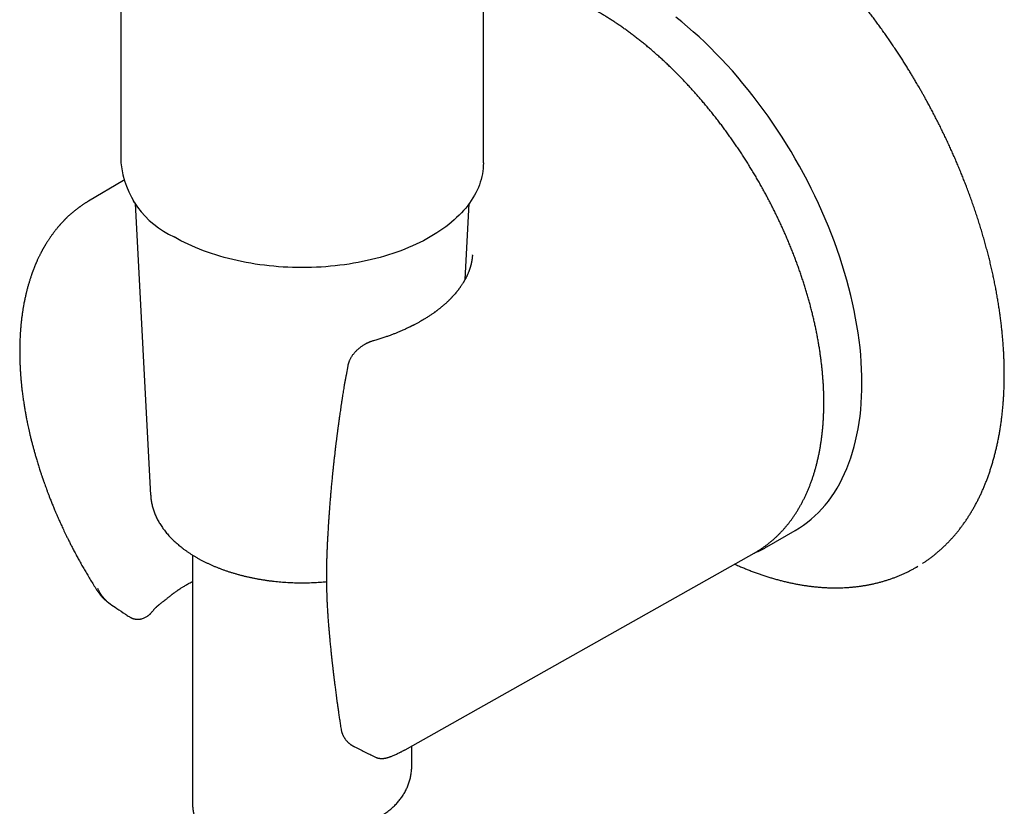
# Model space of a CAD drawing. Header units: millimetres. Extents: x 8 to 719, y 12 to 786.
# Tile 4 of 27: x 650 to 717, y 139 to 193. Entities that reach past the tile are written whole.
import ezdxf

# ---------------------------------------------------------------- set-up
doc = ezdxf.new("R2010")
doc.units = ezdxf.units.MM

msp = doc.modelspace()

# ---------------------------------------------------------------- linework, layer by layer
at = {"color": 7, "linetype": 'Continuous', "lineweight": 30}
for p, q in [((681.258, 182.929), (681.258, 239.377)), ((656.458, 195.004), (656.458, 182.929)), ((656.632, 181.734), (654.239, 180.318)), ((657.288, 180.246), (657.329, 180.299)), ((657.433, 180.147), (658.492, 160.2)), ((680.007, 174.957), (680.283, 180.147)), ((680.513, 176.632), (680.513, 176.635)), ((671.979, 169.04), (671.859, 168.404)), ((700.658, 156.664), (702.603, 157.787)), ((661.358, 156.101), (661.358, 139.044)), ((675.906, 142.785), (699.793, 156.236)), ((654.796, 153.726), (654.795, 153.727)), ((657.018, 151.888), (657.017, 151.889)), ((672.406, 143.004), (672.409, 143.003)), ((676.358, 141.672), (676.358, 143.04))]:
    msp.add_line(p, q, dxfattribs=at)
at = {"color": 7, "linetype": 'Continuous', "lineweight": 30, "flags": 128}
for points in [[(702.603, 157.787), (702.604, 157.787), (702.889, 157.96), (703.166, 158.146), (703.434, 158.345), (703.695, 158.557), (703.948, 158.781), (704.191, 159.017), (704.427, 159.266), (704.653, 159.526), (704.871, 159.799), (705.079, 160.083), (705.279, 160.379), (705.468, 160.686), (705.649, 161.004), (705.819, 161.333), (705.98, 161.673), (706.131, 162.023), (706.273, 162.383), (706.404, 162.753), (706.524, 163.133), (706.635, 163.522), (706.735, 163.921), (706.825, 164.328), (706.905, 164.744), (706.974, 165.168), (707.033, 165.6), (707.08, 166.04), (707.118, 166.487), (707.144, 166.942), (707.16, 167.403), (707.166, 167.871), (707.16, 168.345), (707.144, 168.824), (707.118, 169.309), (707.08, 169.8), (707.033, 170.295), (706.974, 170.795), (706.905, 171.299), (706.825, 171.806), (706.735, 172.317), (706.635, 172.832), (706.524, 173.349), (706.404, 173.868), (706.273, 174.39), (706.131, 174.913), (705.98, 175.437), (705.819, 175.963), (705.649, 176.489), (705.468, 177.015), (705.279, 177.541), (705.079, 178.067), (704.871, 178.592), (704.653, 179.116), (704.427, 179.638), (704.191, 180.158), (703.948, 180.676), (703.695, 181.192), (703.434, 181.704), (703.166, 182.214), (702.889, 182.719), (702.604, 183.22), (702.312, 183.718), (702.013, 184.21), (701.706, 184.697), (701.393, 185.179), (701.073, 185.656), (700.746, 186.126), (700.413, 186.59), (700.074, 187.047), (699.729, 187.497), (699.379, 187.94), (699.023, 188.376), (698.662, 188.803), (698.297, 189.223), (697.927, 189.634), (697.552, 190.036), (697.173, 190.429), (696.791, 190.812), (696.405, 191.187), (696.015, 191.551), (695.623, 191.905), (695.228, 192.249), (694.83, 192.583), (694.43, 192.906)], [(681.258, 182.929), (681.254, 182.742), (681.241, 182.554), (681.22, 182.367), (681.19, 182.181), (681.152, 181.995), (681.105, 181.809), (681.051, 181.625), (680.987, 181.441), (680.916, 181.258), (680.836, 181.076), (680.748, 180.896), (680.651, 180.717), (680.547, 180.54), (680.435, 180.364), (680.314, 180.19), (680.186, 180.018), (680.05, 179.847), (679.907, 179.679), (679.755, 179.513), (679.597, 179.35), (679.431, 179.189), (679.258, 179.03), (679.077, 178.875), (678.89, 178.722), (678.696, 178.571), (678.495, 178.424), (678.287, 178.28), (678.073, 178.139), (677.853, 178.002), (677.626, 177.867), (677.394, 177.737), (677.155, 177.609), (676.911, 177.486), (676.662, 177.366), (676.407, 177.25), (676.147, 177.138), (675.882, 177.03), (675.612, 176.926), (675.337, 176.826), (675.058, 176.73), (674.775, 176.638), (674.488, 176.551), (674.196, 176.468), (673.902, 176.39), (673.603, 176.316), (673.302, 176.246), (672.997, 176.181), (672.69, 176.121), (672.38, 176.066), (672.068, 176.015), (671.753, 175.969), (671.436, 175.927), (671.118, 175.891), (670.798, 175.859), (670.477, 175.832), (670.154, 175.81), (669.831, 175.793), (669.507, 175.781), (669.183, 175.773), (668.858, 175.771), (668.534, 175.773), (668.209, 175.781), (667.885, 175.793), (667.562, 175.81), (667.24, 175.832), (666.918, 175.859), (666.598, 175.891), (666.28, 175.927), (665.963, 175.969), (665.649, 176.015), (665.336, 176.066), (665.026, 176.121), (664.719, 176.181), (664.414, 176.246), (664.113, 176.316), (663.815, 176.39), (663.52, 176.468), (663.229, 176.551), (662.941, 176.638), (662.658, 176.73), (662.379, 176.826), (662.105, 176.926), (661.835, 177.03), (661.57, 177.138), (661.31, 177.25), (661.055, 177.366), (660.805, 177.486), (660.561, 177.609), (660.323, 177.737), (660.09, 177.867)], [(700.747, 156.716), (700.659, 156.665), (700.576, 156.617)], [(699.793, 156.236), (699.861, 156.275), (699.882, 156.287)], [(710.89, 155.274), (710.89, 155.274), (710.998, 155.337)]]:
    msp.add_lwpolyline(points, dxfattribs=at)
at = {"color": 7, "linetype": 'Continuous', "lineweight": 30}
msp.add_arc((662.669, 183.551), 6.242, 185.7216, 245.59854, dxfattribs=at)
for points, knots in [([(711.316, 155.535), (711.341, 155.551), (711.429, 155.607), (711.577, 155.709), (711.762, 155.84), (711.944, 155.976), (712.123, 156.116), (712.3, 156.261), (712.474, 156.41), (712.645, 156.564), (712.813, 156.722), (712.979, 156.885), (713.142, 157.052), (713.301, 157.224), (713.458, 157.4), (713.612, 157.58), (713.762, 157.765), (713.91, 157.954), (714.054, 158.148), (714.196, 158.345), (714.334, 158.547), (714.468, 158.753), (714.6, 158.963), (714.728, 159.178), (714.853, 159.396), (714.974, 159.619), (715.092, 159.845), (715.207, 160.076), (715.318, 160.31), (715.425, 160.548), (715.529, 160.79), (715.629, 161.036), (715.726, 161.286), (715.819, 161.539), (715.908, 161.796), (715.994, 162.056), (716.075, 162.32), (716.153, 162.587), (716.228, 162.858), (716.298, 163.132), (716.365, 163.41), (716.428, 163.69), (716.487, 163.974), (716.543, 164.261), (716.594, 164.551), (716.641, 164.844), (716.685, 165.14), (716.725, 165.438), (716.761, 165.74), (716.793, 166.044), (716.821, 166.351), (716.845, 166.661), (716.865, 166.973), (716.881, 167.288), (716.894, 167.605), (716.902, 167.925), (716.907, 168.247), (716.907, 168.571), (716.904, 168.897), (716.897, 169.226), (716.885, 169.556), (716.87, 169.889), (716.851, 170.224), (716.828, 170.56), (716.801, 170.898), (716.77, 171.239), (716.735, 171.58), (716.697, 171.924), (716.654, 172.269), (716.608, 172.616), (716.557, 172.964), (716.503, 173.314), (716.445, 173.665), (716.383, 174.017), (716.317, 174.371), (716.247, 174.726), (716.173, 175.082), (716.096, 175.439), (716.014, 175.797), (715.929, 176.156), (715.84, 176.517), (715.747, 176.878), (715.651, 177.24), (715.55, 177.602), (715.446, 177.966), (715.338, 178.33), (715.226, 178.695), (715.11, 179.061), (714.991, 179.427), (714.867, 179.794), (714.74, 180.161), (714.613, 180.517), (714.483, 180.873), (714.355, 181.216), (714.223, 181.558), (714.093, 181.888), (713.961, 182.217), (713.826, 182.546), (713.688, 182.875), (713.547, 183.202), (713.404, 183.529), (713.258, 183.856), (713.109, 184.181), (712.958, 184.505), (712.805, 184.828), (712.649, 185.15), (712.491, 185.471), (712.331, 185.789), (712.169, 186.105), (712.006, 186.418), (711.843, 186.725), (711.683, 187.022), (711.534, 187.295), (711.403, 187.53), (711.281, 187.747), (711.174, 187.935), (711.039, 188.17), (710.919, 188.375), (710.783, 188.607), (710.664, 188.806), (710.521, 189.043), (710.368, 189.292), (710.207, 189.553), (710.039, 189.821), (709.864, 190.094), (709.684, 190.372), (709.499, 190.653), (709.31, 190.936), (709.118, 191.22), (708.922, 191.505), (708.722, 191.79), (708.52, 192.075), (708.314, 192.36), (708.106, 192.644), (707.895, 192.928), (707.681, 193.21), (707.465, 193.491), (707.247, 193.771), (707.026, 194.049), (706.803, 194.326), (706.578, 194.6), (706.351, 194.873), (706.122, 195.144), (705.891, 195.413), (705.658, 195.679), (705.423, 195.944), (705.187, 196.205), (704.949, 196.465), (704.709, 196.722), (704.467, 196.976), (704.225, 197.228), (703.98, 197.477), (703.734, 197.723), (703.487, 197.966), (703.238, 198.207), (702.989, 198.444), (702.738, 198.678), (702.485, 198.91), (702.232, 199.138), (701.977, 199.363), (701.722, 199.585), (701.465, 199.803), (701.208, 200.018), (700.95, 200.23), (700.69, 200.438), (700.43, 200.643), (700.17, 200.844), (699.908, 201.042), (699.646, 201.236), (699.384, 201.427), (699.12, 201.614), (698.857, 201.797), (698.592, 201.976), (698.328, 202.152), (698.063, 202.323), (697.797, 202.491), (697.532, 202.655), (697.266, 202.815), (697, 202.972), (696.734, 203.124), (696.467, 203.272), (696.201, 203.416), (695.935, 203.556), (695.669, 203.691), (695.402, 203.823), (695.136, 203.951), (694.871, 204.074), (694.605, 204.193), (694.34, 204.308), (694.075, 204.418), (693.81, 204.525), (693.546, 204.627), (693.282, 204.724), (693.019, 204.817), (692.756, 204.906), (692.494, 204.991), (692.233, 205.071), (691.972, 205.146), (691.712, 205.218), (691.453, 205.284), (691.194, 205.346), (690.937, 205.404), (690.68, 205.457), (690.425, 205.506), (690.17, 205.55), (689.916, 205.589), (689.664, 205.624), (689.413, 205.654), (689.163, 205.68), (688.914, 205.701), (688.666, 205.718), (688.42, 205.73), (688.175, 205.737), (687.932, 205.74), (687.69, 205.738), (687.449, 205.731), (687.21, 205.72), (686.973, 205.704), (686.737, 205.683), (686.503, 205.658), (686.271, 205.628), (686.04, 205.594), (685.811, 205.555), (685.584, 205.511), (685.359, 205.462), (685.136, 205.409), (684.915, 205.352), (684.696, 205.289), (684.479, 205.222), (684.264, 205.151), (684.051, 205.075), (683.84, 204.994), (683.632, 204.908), (683.425, 204.818), (683.221, 204.723), (683.019, 204.624), (682.876, 204.551), (682.801, 204.509), (682.792, 204.504)], [0, 0, 0, 0, 0.0016741, 0.0059985, 0.0103273, 0.0146607, 0.0189989, 0.0233423, 0.0276909, 0.0320449, 0.0364045, 0.0407699, 0.045141, 0.049518, 0.053901, 0.05829, 0.0626849, 0.0670858, 0.0714926, 0.0759053, 0.0803238, 0.0847479, 0.0891776, 0.0936127, 0.0980531, 0.1024986, 0.106949, 0.1114042, 0.115864, 0.1203281, 0.1247963, 0.1292685, 0.1337445, 0.1382241, 0.142707, 0.147193, 0.1516821, 0.1561739, 0.1606683, 0.1651652, 0.1696644, 0.1741657, 0.1786689, 0.183174, 0.1876808, 0.1921892, 0.1966991, 0.2012103, 0.2057228, 0.2102365, 0.2147513, 0.2192672, 0.223784, 0.2283018, 0.2328205, 0.2373401, 0.2418605, 0.2463817, 0.2509037, 0.2554265, 0.2599501, 0.2644746, 0.2689999, 0.2735261, 0.2780533, 0.2825813, 0.2871105, 0.2916407, 0.296172, 0.3007047, 0.3052386, 0.309774, 0.3143109, 0.3188495, 0.3233898, 0.3279322, 0.3324766, 0.3370234, 0.3415726, 0.3461245, 0.3506794, 0.3552375, 0.3597991, 0.3643645, 0.3689341, 0.3735083, 0.3780876, 0.3826723, 0.3872632, 0.3918609, 0.396466, 0.4010795, 0.4052258, 0.409845, 0.4139893, 0.4181331, 0.4222756, 0.4264169, 0.4305567, 0.4346948, 0.4388308, 0.4429643, 0.4470949, 0.4512217, 0.4553438, 0.4594596, 0.4635671, 0.4676627, 0.471741, 0.4757918, 0.4797954, 0.4837063, 0.4873922, 0.4904645, 0.492963, 0.4959439, 0.4978832, 0.5022827, 0.5041004, 0.5071146, 0.5102512, 0.5136211, 0.5171422, 0.5207814, 0.5245123, 0.5283162, 0.5321791, 0.5360906, 0.5400426, 0.5440289, 0.5480444, 0.5520851, 0.5561477, 0.5602295, 0.5643282, 0.568442, 0.5725693, 0.5767086, 0.5808587, 0.5850187, 0.5891876, 0.5933647, 0.5975493, 0.6017406, 0.6059383, 0.6101418, 0.6143507, 0.6185645, 0.622783, 0.6270058, 0.6312326, 0.6354632, 0.6396973, 0.6439347, 0.6481752, 0.6524186, 0.6566647, 0.6609135, 0.6651647, 0.6694182, 0.6736739, 0.6779317, 0.6821914, 0.6864531, 0.6907165, 0.6949816, 0.6992483, 0.7035166, 0.7077863, 0.7120575, 0.71633, 0.7206037, 0.7248787, 0.7291549, 0.7334322, 0.7377106, 0.74199, 0.7462704, 0.7505518, 0.754834, 0.7591171, 0.7634011, 0.7676858, 0.7719713, 0.7762575, 0.7805444, 0.7848319, 0.78912, 0.7934086, 0.7976977, 0.8019874, 0.8062774, 0.8105678, 0.8148586, 0.8191498, 0.8234411, 0.8277327, 0.8320245, 0.8363164, 0.8406084, 0.8449005, 0.8491926, 0.8534846, 0.8577765, 0.8620683, 0.8663599, 0.8706513, 0.8749425, 0.8792334, 0.8835239, 0.8878141, 0.892104, 0.8963935, 0.9006825, 0.9049712, 0.9092596, 0.9135475, 0.9178352, 0.9221225, 0.9264097, 0.9306967, 0.9349836, 0.9392705, 0.9435576, 0.9478449, 0.9521326, 0.9564209, 0.96071, 0.965, 0.9692912, 0.9735837, 0.9778778, 0.9821738, 0.9864718, 0.9907723, 0.9950753, 0.9993813, 1, 1, 1, 1]), ([(699.886, 156.29), (699.895, 156.295), (699.961, 156.333), (700.084, 156.408), (700.252, 156.515), (700.417, 156.627), (700.579, 156.744), (700.739, 156.864), (700.896, 156.989), (701.05, 157.119), (701.201, 157.253), (701.349, 157.391), (701.494, 157.533), (701.637, 157.68), (701.776, 157.83), (701.912, 157.985), (702.045, 158.144), (702.176, 158.307), (702.303, 158.474), (702.426, 158.646), (702.547, 158.821), (702.664, 159), (702.778, 159.183), (702.889, 159.37), (702.997, 159.561), (703.101, 159.755), (703.201, 159.954), (703.299, 160.156), (703.393, 160.361), (703.483, 160.571), (703.57, 160.783), (703.653, 160.999), (703.733, 161.219), (703.809, 161.442), (703.881, 161.668), (703.95, 161.898), (704.016, 162.13), (704.077, 162.366), (704.135, 162.605), (704.19, 162.847), (704.24, 163.092), (704.287, 163.339), (704.331, 163.59), (704.37, 163.843), (704.406, 164.099), (704.438, 164.358), (704.466, 164.619), (704.491, 164.883), (704.512, 165.149), (704.529, 165.417), (704.542, 165.688), (704.552, 165.961), (704.558, 166.236), (704.56, 166.513), (704.559, 166.792), (704.553, 167.074), (704.544, 167.357), (704.532, 167.642), (704.515, 167.929), (704.495, 168.217), (704.471, 168.507), (704.443, 168.799), (704.412, 169.092), (704.377, 169.386), (704.339, 169.682), (704.296, 169.98), (704.25, 170.278), (704.201, 170.578), (704.148, 170.878), (704.091, 171.18), (704.031, 171.482), (703.967, 171.786), (703.899, 172.09), (703.828, 172.395), (703.754, 172.701), (703.676, 173.007), (703.594, 173.314), (703.509, 173.621), (703.421, 173.929), (703.329, 174.237), (703.234, 174.545), (703.135, 174.853), (703.033, 175.162), (702.928, 175.47), (702.819, 175.778), (702.707, 176.087), (702.592, 176.395), (702.474, 176.702), (702.353, 177.01), (702.228, 177.317), (702.1, 177.623), (701.969, 177.929), (701.835, 178.235), (701.698, 178.539), (701.559, 178.843), (701.416, 179.146), (701.27, 179.449), (701.121, 179.75), (700.969, 180.05), (700.815, 180.349), (700.658, 180.647), (700.498, 180.943), (700.335, 181.239), (700.17, 181.533), (700.002, 181.825), (699.831, 182.116), (699.658, 182.405), (699.482, 182.693), (699.304, 182.979), (699.123, 183.263), (698.94, 183.545), (698.755, 183.825), (698.567, 184.104), (698.377, 184.38), (698.185, 184.654), (697.99, 184.926), (697.794, 185.196), (697.595, 185.463), (697.394, 185.728), (697.192, 185.99), (696.987, 186.251), (696.78, 186.508), (696.572, 186.763), (696.362, 187.015), (696.15, 187.264), (695.936, 187.511), (695.721, 187.755), (695.504, 187.996), (695.285, 188.234), (695.065, 188.468), (694.844, 188.7), (694.621, 188.929), (694.396, 189.154), (694.171, 189.376), (693.944, 189.595), (693.716, 189.811), (693.487, 190.023), (693.256, 190.232), (693.025, 190.437), (692.792, 190.638), (692.559, 190.836), (692.325, 191.031), (692.09, 191.221), (691.854, 191.408), (691.617, 191.591), (691.38, 191.771), (691.142, 191.946), (690.903, 192.118), (690.664, 192.285), (690.425, 192.449), (690.185, 192.608), (689.944, 192.763), (689.704, 192.915), (689.463, 193.062), (689.273, 193.175), (689.12, 193.263), (688.968, 193.35), (688.765, 193.464), (688.524, 193.594), (688.282, 193.721), (688.041, 193.842), (687.8, 193.96), (687.559, 194.073), (687.319, 194.181), (687.078, 194.285), (686.838, 194.385), (686.599, 194.48), (686.36, 194.57), (686.121, 194.656), (685.884, 194.737), (685.646, 194.813), (685.41, 194.885), (685.174, 194.952), (684.939, 195.015), (684.705, 195.072), (684.472, 195.125), (684.24, 195.173), (684.009, 195.217), (683.779, 195.255), (683.551, 195.289), (683.323, 195.318), (683.097, 195.342), (682.873, 195.362), (682.649, 195.376), (682.428, 195.386), (682.207, 195.391), (681.989, 195.391), (681.772, 195.386), (681.557, 195.376), (681.385, 195.365), (681.287, 195.356), (681.258, 195.353)], [0, 0, 0, 0, 0.00083, 0.006086, 0.011342, 0.016599, 0.021857, 0.027116, 0.032378, 0.037641, 0.042908, 0.048178, 0.053451, 0.058728, 0.064009, 0.069295, 0.074585, 0.07988, 0.08518, 0.090485, 0.095794, 0.101109, 0.106429, 0.111753, 0.117082, 0.122416, 0.127754, 0.133096, 0.138443, 0.143793, 0.149148, 0.154505, 0.159866, 0.16523, 0.170596, 0.175965, 0.181337, 0.186711, 0.192086, 0.197463, 0.202842, 0.208222, 0.213604, 0.218986, 0.224369, 0.229753, 0.235138, 0.240523, 0.245908, 0.251294, 0.25668, 0.262066, 0.267452, 0.272837, 0.278223, 0.283608, 0.288994, 0.294379, 0.299763, 0.305147, 0.310531, 0.315914, 0.321297, 0.32668, 0.332062, 0.337444, 0.342825, 0.348205, 0.353585, 0.358965, 0.364344, 0.369723, 0.375101, 0.380479, 0.385856, 0.391233, 0.396609, 0.401985, 0.40736, 0.412735, 0.41811, 0.423484, 0.428858, 0.434232, 0.439605, 0.444978, 0.45035, 0.455722, 0.461094, 0.466466, 0.471838, 0.477209, 0.48258, 0.487951, 0.493321, 0.498692, 0.504062, 0.509432, 0.514802, 0.520172, 0.525542, 0.530912, 0.536282, 0.541651, 0.547021, 0.552391, 0.55776, 0.56313, 0.5685, 0.57387, 0.57924, 0.58461, 0.58998, 0.59535, 0.600721, 0.606091, 0.611462, 0.616833, 0.622204, 0.627576, 0.632947, 0.638319, 0.643692, 0.649064, 0.654437, 0.65981, 0.665184, 0.670558, 0.675932, 0.681307, 0.686682, 0.692057, 0.697433, 0.70281, 0.708186, 0.713564, 0.718941, 0.72432, 0.729699, 0.735078, 0.740458, 0.745838, 0.751219, 0.7566, 0.761982, 0.767364, 0.772747, 0.778131, 0.783515, 0.788899, 0.794284, 0.799669, 0.805055, 0.810441, 0.815827, 0.817811, 0.820652, 0.826039, 0.831426, 0.836813, 0.842201, 0.847588, 0.852975, 0.858363, 0.863749, 0.869136, 0.874522, 0.879907, 0.885292, 0.890676, 0.896058, 0.90144, 0.90682, 0.912198, 0.917574, 0.922949, 0.928321, 0.933691, 0.939058, 0.944423, 0.949784, 0.955142, 0.960496, 0.965847, 0.971193, 0.976536, 0.981873, 0.987207, 0.992535, 0.997859, 1, 1, 1, 1]), ([(654.239, 180.318), (654.224, 180.309), (654.191, 180.29), (654.143, 180.26), (654.089, 180.227), (654.03, 180.19), (653.967, 180.15), (653.902, 180.108), (653.839, 180.065), (653.776, 180.022), (653.716, 179.98), (653.66, 179.941), (653.613, 179.907), (653.569, 179.875), (653.516, 179.836), (653.45, 179.785), (653.367, 179.721), (653.277, 179.649), (653.183, 179.572), (653.092, 179.494), (653.005, 179.418), (652.919, 179.341), (652.832, 179.26), (652.762, 179.194), (652.711, 179.144), (652.68, 179.113), (652.65, 179.084), (652.621, 179.055), (652.591, 179.024), (652.557, 178.989), (652.517, 178.948), (652.475, 178.903), (652.433, 178.859), (652.394, 178.817), (652.36, 178.779), (652.325, 178.741), (652.291, 178.702), (652.257, 178.663), (652.226, 178.628), (652.196, 178.593), (652.163, 178.554), (652.125, 178.51), (652.083, 178.459), (652.036, 178.401), (651.984, 178.336), (651.924, 178.26), (651.86, 178.176), (651.795, 178.089), (651.736, 178.008), (651.686, 177.938), (651.643, 177.876), (651.603, 177.818), (651.559, 177.754), (651.514, 177.686), (651.47, 177.619), (651.428, 177.554), (651.39, 177.494), (651.355, 177.437), (651.325, 177.387), (651.301, 177.349), (651.283, 177.318), (651.267, 177.291), (651.247, 177.257), (651.223, 177.217), (651.197, 177.171), (651.169, 177.123), (651.142, 177.074), (651.115, 177.026), (651.088, 176.977), (651.063, 176.931), (651.041, 176.889), (651.022, 176.854), (651.007, 176.825), (650.988, 176.79), (650.965, 176.745), (650.934, 176.684), (650.899, 176.615), (650.861, 176.537), (650.821, 176.453), (650.778, 176.363), (650.742, 176.284), (650.713, 176.219), (650.693, 176.175), (650.676, 176.135), (650.659, 176.097), (650.64, 176.054), (650.61, 175.982), (650.567, 175.88), (650.523, 175.769), (650.488, 175.68), (650.465, 175.62), (650.446, 175.571), (650.432, 175.532), (650.419, 175.499), (650.407, 175.466), (650.39, 175.42), (650.369, 175.361), (650.343, 175.286), (650.313, 175.199), (650.281, 175.104), (650.236, 174.968), (650.182, 174.793), (650.129, 174.614), (650.088, 174.467), (650.057, 174.353), (650.028, 174.243), (650.002, 174.142), (649.982, 174.059), (649.966, 173.993), (649.954, 173.941), (649.942, 173.89), (649.93, 173.835), (649.912, 173.758), (649.89, 173.655), (649.863, 173.528), (649.837, 173.395), (649.811, 173.257), (649.78, 173.085), (649.745, 172.877), (649.707, 172.628), (649.672, 172.365), (649.646, 172.152), (649.629, 171.992), (649.619, 171.894), (649.61, 171.804), (649.603, 171.724), (649.598, 171.66), (649.593, 171.61), (649.59, 171.573), (649.588, 171.542), (649.586, 171.518), (649.584, 171.49), (649.581, 171.452), (649.577, 171.399), (649.573, 171.332), (649.567, 171.253), (649.56, 171.137), (649.553, 170.991), (649.545, 170.826), (649.54, 170.673), (649.536, 170.533), (649.533, 170.396), (649.531, 170.249), (649.529, 170.085), (649.53, 169.902), (649.532, 169.705), (649.536, 169.523), (649.54, 169.358), (649.545, 169.213), (649.552, 169.063), (649.559, 168.913), (649.567, 168.769), (649.575, 168.637), (649.583, 168.518), (649.591, 168.412), (649.598, 168.32), (649.605, 168.241), (649.61, 168.175), (649.615, 168.119), (649.619, 168.067), (649.624, 168.011), (649.63, 167.946), (649.638, 167.868), (649.647, 167.776), (649.658, 167.669), (649.671, 167.548), (649.687, 167.411), (649.705, 167.26), (649.726, 167.092), (649.75, 166.913), (649.776, 166.733), (649.801, 166.561), (649.826, 166.398), (649.851, 166.245), (649.876, 166.09), (649.903, 165.935), (649.931, 165.782), (649.956, 165.645), (649.98, 165.516), (650.006, 165.386), (650.035, 165.237), (650.07, 165.068), (650.111, 164.876), (650.156, 164.668), (650.207, 164.444), (650.264, 164.204), (650.325, 163.954), (650.39, 163.7), (650.457, 163.447), (650.526, 163.194), (650.596, 162.943), (650.66, 162.723), (650.717, 162.534), (650.765, 162.376), (650.813, 162.219), (650.862, 162.063), (650.91, 161.916), (650.953, 161.784), (650.99, 161.671), (651.022, 161.576), (651.046, 161.503), (651.065, 161.449), (651.078, 161.411), (651.091, 161.373), (651.106, 161.327), (651.127, 161.267), (651.152, 161.196), (651.179, 161.118), (651.209, 161.035), (651.249, 160.922), (651.301, 160.777), (651.367, 160.597), (651.439, 160.405), (651.516, 160.202), (651.605, 159.971), (651.705, 159.721), (651.812, 159.458), (651.907, 159.229), (651.99, 159.032), (652.062, 158.866), (652.132, 158.704), (652.201, 158.547), (652.27, 158.395), (652.338, 158.244), (652.407, 158.093), (652.481, 157.934), (652.56, 157.765), (652.647, 157.582), (652.743, 157.385), (652.846, 157.174), (652.959, 156.949), (653.08, 156.71), (653.211, 156.458), (653.352, 156.192), (653.502, 155.913), (653.663, 155.621), (653.831, 155.323), (654.006, 155.019), (654.188, 154.71), (654.38, 154.39), (654.583, 154.06), (654.723, 153.838), (654.795, 153.726)], [0, 0, 0, 0, 0.0019744, 0.0043037, 0.0069934, 0.0100474, 0.0134683, 0.01725, 0.0209477, 0.0243048, 0.0280416, 0.0312399, 0.0338999, 0.0362031, 0.038733, 0.0429981, 0.0477649, 0.0529595, 0.0585485, 0.0639323, 0.0688893, 0.0740544, 0.0794094, 0.0848578, 0.0868906, 0.0888549, 0.0907294, 0.0925062, 0.0943034, 0.0964711, 0.0990325, 0.101929, 0.1046804, 0.10718, 0.109428, 0.1114244, 0.114111, 0.1162932, 0.1182222, 0.1201974, 0.1224459, 0.1249696, 0.1278505, 0.1311316, 0.1348129, 0.1387154, 0.1438512, 0.1485909, 0.1528606, 0.1569536, 0.1597291, 0.1626729, 0.1660708, 0.1697969, 0.1732559, 0.1763782, 0.1796259, 0.1824426, 0.1849105, 0.1870328, 0.1882034, 0.1894826, 0.1911218, 0.1931211, 0.1954573, 0.1978422, 0.200189, 0.2024977, 0.2048756, 0.2071696, 0.2091568, 0.2108043, 0.2121128, 0.2133785, 0.2157194, 0.2185484, 0.2218518, 0.2254621, 0.2293293, 0.2334533, 0.2377351, 0.2401705, 0.2421573, 0.243747, 0.2454382, 0.2473564, 0.2495017, 0.2550287, 0.2609203, 0.2639912, 0.2666171, 0.2687188, 0.2702965, 0.2715357, 0.2729736, 0.274644, 0.2773731, 0.2805578, 0.284198, 0.2882911, 0.2925945, 0.301182, 0.3099473, 0.314478, 0.3190547, 0.3236141, 0.3276797, 0.3311537, 0.3334683, 0.3354216, 0.3373516, 0.3394782, 0.3418013, 0.3464377, 0.3514329, 0.3565651, 0.3618342, 0.3672401, 0.3761289, 0.3854193, 0.3951205, 0.4052323, 0.4088893, 0.4125443, 0.4158366, 0.4186982, 0.4211292, 0.4227374, 0.4240799, 0.4251567, 0.4259679, 0.4267426, 0.4281524, 0.4300407, 0.4324073, 0.435252, 0.438487, 0.444737, 0.4507142, 0.4558206, 0.4607098, 0.4653818, 0.4700985, 0.4759461, 0.4822247, 0.4889339, 0.4960737, 0.5007818, 0.5056599, 0.5107078, 0.515872, 0.5206981, 0.5250831, 0.5290271, 0.5325304, 0.535593, 0.5382149, 0.5403613, 0.5420926, 0.5437409, 0.5454694, 0.5475823, 0.5501275, 0.5531469, 0.5566402, 0.5606074, 0.5650484, 0.569963, 0.5753511, 0.5814033, 0.5872481, 0.5927767, 0.5979893, 0.602886, 0.6074669, 0.6128404, 0.6177027, 0.6220539, 0.6259513, 0.6300135, 0.634409, 0.6400171, 0.646088, 0.6526214, 0.6596174, 0.6672327, 0.6752015, 0.6831539, 0.6910665, 0.6989392, 0.7067721, 0.7145653, 0.7194931, 0.724405, 0.7293008, 0.7341807, 0.738913, 0.7430109, 0.7465337, 0.7494816, 0.7518546, 0.7533391, 0.7544557, 0.7554447, 0.7568666, 0.7587441, 0.7610168, 0.7634846, 0.7660693, 0.7687707, 0.7739817, 0.7795787, 0.7855617, 0.7919308, 0.798584, 0.8070994, 0.8153277, 0.823269, 0.8286133, 0.8338193, 0.838887, 0.8438165, 0.8486078, 0.8532609, 0.8580615, 0.8629405, 0.8682794, 0.8740782, 0.8803368, 0.8870553, 0.8942336, 0.9018717, 0.9099697, 0.9185274, 0.927545, 0.9370224, 0.9469596, 0.9567501, 0.9669494, 0.9775575, 0.9885743, 1, 1, 1, 1]), ([(680.514, 176.631), (680.512, 176.602), (680.507, 176.544), (680.498, 176.462), (680.489, 176.388), (680.48, 176.322), (680.471, 176.265), (680.462, 176.217), (680.455, 176.177), (680.449, 176.146), (680.444, 176.124), (680.44, 176.104), (680.436, 176.083), (680.43, 176.056), (680.422, 176.023), (680.413, 175.983), (680.401, 175.937), (680.388, 175.884), (680.377, 175.848), (680.372, 175.829)], [0, 0, 0, 0, 0.105112, 0.204407, 0.293827, 0.373284, 0.442716, 0.502076, 0.551333, 0.590468, 0.616924, 0.636367, 0.661487, 0.695837, 0.739423, 0.791221, 0.851924, 0.921523, 1, 1, 1, 1]), ([(680.372, 175.829), (680.365, 175.806), (680.353, 175.765), (680.335, 175.708), (680.319, 175.663), (680.306, 175.625), (680.294, 175.589), (680.277, 175.544), (680.255, 175.485), (680.228, 175.417), (680.2, 175.351), (680.174, 175.292), (680.149, 175.238), (680.128, 175.192), (680.108, 175.151), (680.09, 175.114), (680.07, 175.075), (680.047, 175.03), (680.021, 174.981), (679.993, 174.929), (679.967, 174.883), (679.943, 174.842), (679.919, 174.801), (679.891, 174.754), (679.857, 174.698), (679.816, 174.634), (679.771, 174.566), (679.727, 174.5), (679.683, 174.437), (679.644, 174.382), (679.608, 174.333), (679.576, 174.291), (679.546, 174.252), (679.513, 174.209), (679.475, 174.16), (679.415, 174.085), (679.332, 173.986), (679.225, 173.865), (679.137, 173.77), (679.073, 173.702), (679.036, 173.664), (679.003, 173.63), (678.973, 173.599), (678.946, 173.573), (678.922, 173.549), (678.897, 173.524), (678.866, 173.494), (678.828, 173.458), (678.782, 173.415), (678.732, 173.368), (678.68, 173.321), (678.627, 173.273), (678.563, 173.217), (678.488, 173.153), (678.402, 173.081), (678.319, 173.013), (678.242, 172.952), (678.175, 172.899), (678.12, 172.857), (678.072, 172.821), (678.027, 172.787), (677.977, 172.75), (677.92, 172.708), (677.853, 172.66), (677.777, 172.607), (677.691, 172.548), (677.599, 172.486), (677.502, 172.422), (677.371, 172.338), (677.202, 172.233), (677.028, 172.13), (676.889, 172.051), (676.79, 171.996), (676.699, 171.946), (676.616, 171.902), (676.542, 171.863), (676.485, 171.834), (676.446, 171.813), (676.424, 171.802), (676.407, 171.794), (676.391, 171.786), (676.37, 171.775), (676.34, 171.76), (676.302, 171.741), (676.25, 171.716), (676.181, 171.682), (676.093, 171.64), (675.991, 171.592), (675.872, 171.538), (675.738, 171.478), (675.587, 171.412), (675.42, 171.342), (675.234, 171.267), (675.031, 171.188), (674.81, 171.106), (674.57, 171.022), (674.312, 170.935), (674.035, 170.847), (673.841, 170.791), (673.742, 170.762)], [0, 0, 0, 0, 0.011387, 0.020957, 0.028709, 0.034718, 0.040576, 0.046916, 0.057857, 0.069735, 0.080768, 0.090619, 0.099501, 0.107983, 0.113777, 0.120692, 0.127671, 0.134251, 0.14346, 0.151792, 0.159311, 0.166016, 0.172415, 0.179721, 0.18956, 0.200533, 0.212045, 0.224049, 0.234128, 0.243805, 0.252102, 0.25902, 0.26516, 0.272325, 0.280637, 0.290065, 0.310695, 0.331626, 0.35281, 0.360198, 0.366899, 0.372912, 0.378236, 0.382871, 0.386816, 0.390893, 0.396032, 0.402556, 0.410249, 0.418833, 0.427397, 0.435873, 0.444261, 0.457663, 0.470836, 0.483671, 0.495096, 0.504823, 0.512841, 0.519007, 0.525237, 0.53198, 0.539867, 0.548972, 0.559294, 0.570831, 0.583194, 0.595705, 0.608347, 0.633557, 0.659303, 0.671843, 0.683582, 0.694261, 0.703879, 0.712437, 0.719909, 0.723362, 0.725857, 0.727392, 0.728869, 0.731264, 0.73458, 0.738815, 0.743971, 0.752044, 0.761679, 0.772881, 0.785657, 0.800012, 0.815953, 0.833488, 0.852625, 0.87337, 0.895677, 0.91949, 0.944809, 0.971642, 1, 1, 1, 1]), ([(673.742, 170.762), (673.711, 170.753), (673.654, 170.736), (673.573, 170.708), (673.505, 170.682), (673.445, 170.658), (673.397, 170.637), (673.359, 170.621), (673.331, 170.607), (673.306, 170.596), (673.279, 170.582), (673.242, 170.564), (673.193, 170.538), (673.131, 170.504), (673.055, 170.459), (672.971, 170.406), (672.885, 170.348), (672.81, 170.292), (672.745, 170.241), (672.689, 170.193), (672.635, 170.146), (672.579, 170.094), (672.518, 170.033), (672.451, 169.961), (672.382, 169.879), (672.316, 169.794), (672.258, 169.711), (672.211, 169.636), (672.174, 169.571), (672.142, 169.511), (672.113, 169.452), (672.084, 169.387), (672.062, 169.331), (672.046, 169.287), (672.036, 169.257), (672.027, 169.23), (672.018, 169.201), (672.008, 169.164), (671.993, 169.109), (671.984, 169.065), (671.979, 169.04)], [0, 0, 0, 0, 0.03757, 0.070431, 0.098692, 0.122419, 0.143658, 0.159287, 0.169592, 0.179538, 0.190961, 0.203869, 0.227182, 0.25423, 0.285029, 0.328013, 0.367536, 0.40316, 0.434855, 0.462607, 0.487923, 0.516778, 0.549907, 0.587474, 0.62968, 0.673721, 0.713361, 0.748189, 0.777906, 0.802273, 0.827668, 0.856079, 0.886066, 0.898961, 0.911371, 0.922707, 0.932866, 0.946911, 0.969341, 1, 1, 1, 1]), ([(671.859, 168.404), (671.844, 168.321), (671.814, 168.16), (671.773, 167.926), (671.735, 167.706), (671.701, 167.5), (671.669, 167.309), (671.641, 167.133), (671.624, 167.02), (671.616, 166.966)], [0, 0, 0, 0, 0.173618, 0.336992, 0.49011, 0.632969, 0.765567, 0.887908, 1, 1, 1, 1]), ([(671.616, 166.966), (671.606, 166.902), (671.584, 166.757), (671.551, 166.536), (671.517, 166.31), (671.486, 166.099), (671.458, 165.904), (671.432, 165.724), (671.41, 165.566), (671.391, 165.429), (671.374, 165.31), (671.36, 165.203), (671.347, 165.108), (671.336, 165.025), (671.326, 164.954), (671.318, 164.894), (671.311, 164.843), (671.306, 164.802), (671.301, 164.77), (671.298, 164.744), (671.295, 164.718), (671.29, 164.687), (671.285, 164.648), (671.279, 164.602), (671.272, 164.544), (671.262, 164.472), (671.251, 164.388), (671.24, 164.299), (671.228, 164.207), (671.211, 164.07), (671.188, 163.884), (671.158, 163.645), (671.128, 163.392), (671.098, 163.143), (671.07, 162.901), (671.044, 162.667), (671.017, 162.425), (670.991, 162.182), (670.966, 161.947), (670.943, 161.724), (670.922, 161.514), (670.902, 161.314), (670.883, 161.113), (670.864, 160.913), (670.846, 160.714), (670.829, 160.532), (670.815, 160.376), (670.804, 160.239), (670.793, 160.112), (670.781, 159.977), (670.769, 159.821), (670.754, 159.643), (670.738, 159.44), (670.722, 159.223), (670.705, 158.992), (670.687, 158.745), (670.67, 158.497), (670.655, 158.257), (670.641, 158.033), (670.628, 157.82), (670.616, 157.62), (670.606, 157.432), (670.596, 157.256), (670.588, 157.096), (670.581, 156.953), (670.575, 156.824), (670.569, 156.7), (670.563, 156.573), (670.557, 156.436), (670.553, 156.34), (670.551, 156.29)], [0, 0, 0, 0, 0.017958, 0.040484, 0.061556, 0.081176, 0.099345, 0.116064, 0.131334, 0.143507, 0.154572, 0.16453, 0.173379, 0.181122, 0.187758, 0.193306, 0.197936, 0.201866, 0.204821, 0.206869, 0.20916, 0.212108, 0.215713, 0.219975, 0.224893, 0.232009, 0.240023, 0.248376, 0.257007, 0.265917, 0.286806, 0.30908, 0.332738, 0.357781, 0.378811, 0.400727, 0.423528, 0.446682, 0.468849, 0.489597, 0.509331, 0.528051, 0.545758, 0.565821, 0.584402, 0.601502, 0.617121, 0.628401, 0.640099, 0.652788, 0.666469, 0.684049, 0.703034, 0.723424, 0.745219, 0.76842, 0.793025, 0.815026, 0.836217, 0.85625, 0.875124, 0.892841, 0.9094, 0.9248, 0.9379, 0.950027, 0.96122, 0.972918, 0.985844, 1, 1, 1, 1]), ([(658.493, 160.202), (658.493, 160.19), (658.495, 160.132), (658.505, 160.027), (658.521, 159.888), (658.543, 159.748), (658.569, 159.609), (658.601, 159.47), (658.638, 159.332), (658.68, 159.194), (658.728, 159.057), (658.78, 158.92), (658.838, 158.784), (658.9, 158.649), (658.968, 158.515), (659.041, 158.382), (659.119, 158.249), (659.202, 158.118), (659.29, 157.988), (659.382, 157.859), (659.48, 157.731), (659.582, 157.605), (659.69, 157.48), (659.802, 157.357), (659.918, 157.235), (660.04, 157.115), (660.165, 156.997), (660.295, 156.881), (660.43, 156.766), (660.569, 156.653), (660.712, 156.543), (660.859, 156.434), (661.01, 156.328), (661.165, 156.223), (661.324, 156.121), (661.487, 156.021), (661.653, 155.924), (661.823, 155.828), (661.996, 155.736), (662.173, 155.645), (662.353, 155.557), (662.537, 155.472), (662.723, 155.389), (662.913, 155.309), (663.105, 155.231), (663.3, 155.156), (663.498, 155.083), (663.698, 155.013), (663.902, 154.946), (664.107, 154.882), (664.315, 154.821), (664.525, 154.762), (664.737, 154.706), (664.951, 154.653), (665.167, 154.603), (665.385, 154.555), (665.604, 154.511), (665.825, 154.469), (666.048, 154.431), (666.272, 154.395), (666.497, 154.363), (666.723, 154.333), (666.951, 154.307), (667.179, 154.283), (667.408, 154.262), (667.638, 154.245), (667.868, 154.23), (668.099, 154.219), (668.33, 154.21), (668.562, 154.205), (668.794, 154.202), (669.025, 154.203), (669.257, 154.207), (669.488, 154.214), (669.719, 154.223), (669.95, 154.236), (670.18, 154.252), (670.37, 154.267), (670.484, 154.279), (670.521, 154.282)], [0, 0, 0, 0, 0.003129, 0.015844, 0.028565, 0.041296, 0.054043, 0.066808, 0.079595, 0.092408, 0.105249, 0.11812, 0.131023, 0.143959, 0.15693, 0.169934, 0.182972, 0.196044, 0.209147, 0.222281, 0.235443, 0.248633, 0.261847, 0.275084, 0.28834, 0.301615, 0.314906, 0.32821, 0.341526, 0.354852, 0.368186, 0.381526, 0.39487, 0.408219, 0.421569, 0.434921, 0.448273, 0.461624, 0.474974, 0.488322, 0.501668, 0.515011, 0.528351, 0.541687, 0.555021, 0.56835, 0.581676, 0.594999, 0.608318, 0.621633, 0.634945, 0.648253, 0.661558, 0.674859, 0.688158, 0.701453, 0.714746, 0.728036, 0.741323, 0.754608, 0.767891, 0.781172, 0.794452, 0.807729, 0.821005, 0.83428, 0.847554, 0.860827, 0.8741, 0.887372, 0.900643, 0.913915, 0.927186, 0.940458, 0.953731, 0.967004, 0.980277, 0.993552, 1, 1, 1, 1]), ([(699.781, 156.23), (699.785, 156.231), (699.851, 156.258), (699.977, 156.314), (700.158, 156.398), (700.337, 156.488), (700.475, 156.56), (700.552, 156.604), (700.572, 156.615)], [0, 0, 0, 0, 0.014116, 0.24147, 0.468725, 0.6959, 0.923015, 1, 1, 1, 1]), ([(670.551, 156.29), (670.55, 156.256), (670.547, 156.193), (670.544, 156.105), (670.541, 156.032), (670.539, 155.972), (670.538, 155.928), (670.537, 155.898), (670.536, 155.878), (670.536, 155.864), (670.536, 155.85), (670.535, 155.836), (670.535, 155.821), (670.534, 155.793), (670.533, 155.753), (670.531, 155.692), (670.529, 155.619), (670.527, 155.533), (670.525, 155.434), (670.523, 155.321), (670.522, 155.193), (670.52, 155.051), (670.519, 154.896), (670.518, 154.725), (670.519, 154.538), (670.52, 154.334), (670.522, 154.115), (670.527, 153.881), (670.532, 153.633), (670.54, 153.369), (670.551, 153.081), (670.565, 152.766), (670.583, 152.424), (670.605, 152.063), (670.631, 151.683), (670.652, 151.424), (670.663, 151.291)], [0, 0, 0, 0, 0.020644, 0.038419, 0.053328, 0.065371, 0.074551, 0.080252, 0.083747, 0.086294, 0.089027, 0.091946, 0.095051, 0.098343, 0.108353, 0.11977, 0.135195, 0.152612, 0.17202, 0.195152, 0.220965, 0.249466, 0.280656, 0.314532, 0.352575, 0.39352, 0.437369, 0.484125, 0.533792, 0.586376, 0.641885, 0.706334, 0.774348, 0.845948, 0.921156, 1, 1, 1, 1]), ([(698.452, 155.481), (698.541, 155.441), (698.719, 155.362), (698.987, 155.249), (699.255, 155.139), (699.522, 155.034), (699.79, 154.933), (700.056, 154.836), (700.323, 154.744), (700.589, 154.656), (700.854, 154.573), (701.119, 154.494), (701.383, 154.42), (701.646, 154.35), (701.909, 154.285), (702.171, 154.224), (702.432, 154.168), (702.692, 154.117), (702.951, 154.07), (703.209, 154.028), (703.467, 153.99), (703.723, 153.957), (703.977, 153.929), (704.231, 153.906), (704.484, 153.887), (704.735, 153.872), (704.985, 153.863), (705.233, 153.858), (705.48, 153.858), (705.726, 153.863), (705.97, 153.872), (706.212, 153.886), (706.453, 153.904), (706.692, 153.928), (706.929, 153.956), (707.165, 153.989), (707.399, 154.026), (707.631, 154.068), (707.861, 154.115), (708.089, 154.166), (708.315, 154.222), (708.54, 154.283), (708.762, 154.349), (708.982, 154.419), (709.2, 154.493), (709.416, 154.573), (709.629, 154.657), (709.841, 154.745), (710.05, 154.839), (710.257, 154.936), (710.461, 155.039), (710.663, 155.146), (710.806, 155.225), (710.881, 155.269), (710.89, 155.274)], [0, 0, 0, 0, 0.019591, 0.039284, 0.058979, 0.078674, 0.09837, 0.118065, 0.13776, 0.157453, 0.177145, 0.196834, 0.21652, 0.236202, 0.255881, 0.275554, 0.295222, 0.314884, 0.33454, 0.354188, 0.373828, 0.39346, 0.413082, 0.432695, 0.452297, 0.471889, 0.491469, 0.511038, 0.530595, 0.550139, 0.569672, 0.589192, 0.608699, 0.628194, 0.647678, 0.667149, 0.686609, 0.706059, 0.725499, 0.744929, 0.764352, 0.783767, 0.803177, 0.822583, 0.841986, 0.861388, 0.88079, 0.900194, 0.919603, 0.939017, 0.95844, 0.977873, 0.997318, 1, 1, 1, 1]), ([(654.794, 153.727), (654.817, 153.691), (654.861, 153.625), (654.925, 153.534), (654.983, 153.458), (655.033, 153.395), (655.074, 153.345), (655.106, 153.307), (655.129, 153.282), (655.145, 153.264), (655.158, 153.248), (655.175, 153.23), (655.196, 153.208), (655.23, 153.172), (655.279, 153.122), (655.343, 153.06), (655.415, 152.995), (655.488, 152.932), (655.562, 152.872), (655.637, 152.814), (655.689, 152.778), (655.714, 152.76)], [0, 0, 0, 0, 0.093813, 0.176191, 0.247218, 0.306901, 0.355196, 0.392032, 0.417328, 0.431463, 0.445412, 0.463923, 0.487023, 0.514753, 0.573255, 0.644806, 0.717756, 0.789297, 0.859934, 0.930067, 1, 1, 1, 1]), ([(655.714, 152.761), (655.71, 152.763), (655.692, 152.775), (655.662, 152.797), (655.621, 152.827), (655.581, 152.859), (655.54, 152.893), (655.5, 152.929), (655.434, 152.99), (655.343, 153.081), (655.264, 153.175), (655.213, 153.24), (655.191, 153.269), (655.167, 153.301), (655.143, 153.335), (655.119, 153.371), (655.094, 153.409), (655.068, 153.449), (655.032, 153.508), (654.985, 153.589), (654.929, 153.697), (654.895, 153.773), (654.877, 153.813)], [0, 0, 0, 0, 0.011512, 0.049101, 0.087555, 0.126876, 0.167067, 0.20813, 0.250067, 0.369896, 0.496387, 0.522184, 0.549404, 0.578046, 0.608112, 0.639602, 0.672515, 0.706853, 0.742614, 0.822157, 0.907952, 1, 1, 1, 1]), ([(658.666, 152.312), (658.674, 152.322), (658.687, 152.34), (658.705, 152.363), (658.719, 152.379), (658.729, 152.391), (658.741, 152.404), (658.756, 152.421), (658.775, 152.442), (658.797, 152.464), (658.818, 152.486), (658.843, 152.51), (658.862, 152.527), (658.871, 152.536), (658.885, 152.549), (658.908, 152.569), (658.939, 152.596), (658.973, 152.625), (659.007, 152.654), (659.042, 152.682), (659.075, 152.709), (659.11, 152.737), (659.15, 152.768), (659.198, 152.806), (659.252, 152.847), (659.309, 152.891), (659.366, 152.935), (659.418, 152.976), (659.466, 153.013), (659.513, 153.05), (659.564, 153.092), (659.623, 153.141), (659.687, 153.195), (659.75, 153.247), (659.809, 153.296), (659.864, 153.34), (659.911, 153.377), (659.952, 153.408), (659.99, 153.437), (660.033, 153.47), (660.082, 153.507), (660.139, 153.548), (660.201, 153.593), (660.264, 153.637), (660.323, 153.678), (660.368, 153.709), (660.401, 153.731), (660.425, 153.747), (660.45, 153.764), (660.484, 153.787), (660.531, 153.817), (660.592, 153.856), (660.666, 153.903), (660.752, 153.956), (660.853, 154.017), (660.925, 154.059), (660.963, 154.081)], [0, 0, 0, 0, 0.019767, 0.035118, 0.046008, 0.052838, 0.06026, 0.072816, 0.087308, 0.102282, 0.117621, 0.130525, 0.140243, 0.147175, 0.155609, 0.170064, 0.187997, 0.206157, 0.224155, 0.241898, 0.258262, 0.272913, 0.291654, 0.313144, 0.337799, 0.36258, 0.386446, 0.4085, 0.427619, 0.444706, 0.464715, 0.490353, 0.517628, 0.543781, 0.568825, 0.592128, 0.612644, 0.626799, 0.641504, 0.65868, 0.678329, 0.700452, 0.724886, 0.750632, 0.772937, 0.791799, 0.801301, 0.809607, 0.818103, 0.829564, 0.847176, 0.869102, 0.895344, 0.925905, 0.960789, 1, 1, 1, 1]), ([(660.963, 154.081), (661.039, 154.124), (661.167, 154.197), (661.302, 154.263), (661.358, 154.291)], [0, 0, 0, 0, 0.584151, 1, 1, 1, 1]), ([(655.714, 152.761), (655.865, 152.658), (656.216, 152.42), (656.651, 152.13), (656.935, 151.942), (657.016, 151.888)], [0, 0, 0, 0, 0.350482, 0.81426, 1, 1, 1, 1]), ([(657.017, 151.888), (657.038, 151.874), (657.078, 151.849), (657.133, 151.82), (657.181, 151.798), (657.221, 151.781), (657.259, 151.767), (657.3, 151.754), (657.348, 151.74), (657.399, 151.729), (657.446, 151.721), (657.494, 151.714), (657.552, 151.709), (657.62, 151.707), (657.687, 151.71), (657.745, 151.715), (657.802, 151.724), (657.863, 151.736), (657.949, 151.758), (658.047, 151.794), (658.149, 151.843), (658.24, 151.896), (658.309, 151.945), (658.361, 151.986), (658.399, 152.018), (658.435, 152.051), (658.472, 152.085), (658.511, 152.126), (658.556, 152.174), (658.609, 152.237), (658.646, 152.286), (658.666, 152.312)], [0, 0, 0, 0, 0.038676, 0.069857, 0.093267, 0.116769, 0.135142, 0.154275, 0.180299, 0.209748, 0.233167, 0.251274, 0.282253, 0.320044, 0.353443, 0.382349, 0.408716, 0.440954, 0.478303, 0.544899, 0.601269, 0.657882, 0.71352, 0.742302, 0.769402, 0.796033, 0.826983, 0.856912, 0.895698, 0.943509, 1, 1, 1, 1]), ([(670.663, 151.291), (670.671, 151.2), (670.686, 151.022), (670.709, 150.762), (670.731, 150.517), (670.753, 150.284), (670.774, 150.066), (670.793, 149.865), (670.812, 149.68), (670.829, 149.512), (670.845, 149.355), (670.86, 149.211), (670.875, 149.077), (670.888, 148.953), (670.9, 148.839), (670.911, 148.739), (670.921, 148.648), (670.931, 148.562), (670.942, 148.469), (670.953, 148.369), (670.966, 148.261), (670.978, 148.151), (670.989, 148.062), (670.996, 147.998), (671.001, 147.961), (671.004, 147.934), (671.006, 147.915), (671.008, 147.901), (671.01, 147.884), (671.013, 147.855), (671.019, 147.81), (671.026, 147.747), (671.036, 147.666), (671.048, 147.566), (671.063, 147.449), (671.08, 147.313), (671.098, 147.166), (671.119, 147.007), (671.141, 146.838), (671.165, 146.655), (671.191, 146.457), (671.22, 146.244), (671.251, 146.017), (671.286, 145.767), (671.325, 145.492), (671.368, 145.192), (671.415, 144.875), (671.466, 144.541), (671.501, 144.312), (671.52, 144.195)], [0, 0, 0, 0, 0.03814, 0.074384, 0.108733, 0.141185, 0.171741, 0.200398, 0.22568, 0.249273, 0.271178, 0.291394, 0.309921, 0.327724, 0.343626, 0.357626, 0.369861, 0.381899, 0.39419, 0.408999, 0.424159, 0.43967, 0.455349, 0.461676, 0.466793, 0.4707, 0.473396, 0.474893, 0.476432, 0.480632, 0.487009, 0.495564, 0.507146, 0.521229, 0.537813, 0.556899, 0.578487, 0.600285, 0.624152, 0.650089, 0.678098, 0.708179, 0.740334, 0.774564, 0.814615, 0.857182, 0.902266, 0.949871, 1, 1, 1, 1]), ([(671.52, 144.195), (671.524, 144.167), (671.533, 144.119), (671.548, 144.056), (671.561, 144.008), (671.572, 143.968), (671.584, 143.931), (671.596, 143.898), (671.608, 143.868), (671.618, 143.841), (671.634, 143.804), (671.655, 143.758), (671.681, 143.706), (671.711, 143.652), (671.744, 143.597), (671.778, 143.547), (671.806, 143.507), (671.837, 143.466), (671.878, 143.416), (671.927, 143.36), (671.981, 143.306), (672.03, 143.26), (672.075, 143.222), (672.112, 143.191), (672.143, 143.168), (672.171, 143.147), (672.201, 143.126), (672.24, 143.099), (672.288, 143.069), (672.334, 143.042), (672.365, 143.026), (672.376, 143.02)], [0, 0, 0, 0, 0.054757, 0.097321, 0.12769, 0.153977, 0.179749, 0.204015, 0.224983, 0.2424, 0.261361, 0.305543, 0.342534, 0.377233, 0.428353, 0.468757, 0.497745, 0.526124, 0.570293, 0.625811, 0.67538, 0.722669, 0.760255, 0.792179, 0.818567, 0.836466, 0.861188, 0.892611, 0.930582, 0.974921, 1, 1, 1, 1]), ([(672.409, 143.003), (672.417, 142.999), (672.657, 142.877), (673.131, 142.641), (673.601, 142.408), (673.839, 142.291), (673.842, 142.29)], [0, 0, 0, 0, 0.017112, 0.505354, 0.993608, 1, 1, 1, 1]), ([(673.842, 142.29), (673.865, 142.279), (673.909, 142.259), (673.97, 142.237), (674.022, 142.221), (674.071, 142.209), (674.12, 142.199), (674.177, 142.191), (674.238, 142.185), (674.298, 142.183), (674.352, 142.184), (674.397, 142.186), (674.438, 142.19), (674.483, 142.196), (674.535, 142.204), (674.586, 142.214), (674.632, 142.225), (674.675, 142.236), (674.715, 142.247), (674.758, 142.26), (674.811, 142.278), (674.875, 142.3), (674.951, 142.328), (675.007, 142.351), (675.037, 142.363)], [0, 0, 0, 0, 0.049338, 0.0916, 0.126137, 0.152888, 0.188092, 0.227198, 0.269464, 0.314768, 0.352129, 0.381514, 0.412812, 0.452671, 0.497265, 0.543958, 0.590735, 0.632652, 0.670088, 0.71229, 0.770734, 0.838393, 0.914842, 1, 1, 1, 1]), ([(675.037, 142.363), (675.113, 142.395), (675.267, 142.46), (675.437, 142.54), (675.553, 142.598), (675.616, 142.63), (675.679, 142.662), (675.739, 142.694), (675.798, 142.726), (675.852, 142.755), (675.889, 142.776), (675.905, 142.785)], [0, 0, 0, 0, 0.26161, 0.526581, 0.602293, 0.678691, 0.755777, 0.831169, 0.899076, 0.955143, 1, 1, 1, 1]), ([(661.358, 139.044), (661.358, 139.038), (661.357, 138.984), (661.362, 138.886), (661.372, 138.749), (661.39, 138.617), (661.412, 138.503), (661.437, 138.405), (661.464, 138.321), (661.494, 138.243), (661.527, 138.169), (661.565, 138.102), (661.605, 138.04), (661.649, 137.986), (661.696, 137.938), (661.745, 137.899), (661.796, 137.867), (661.849, 137.841), (661.905, 137.821), (661.962, 137.806), (662.042, 137.794), (662.129, 137.792), (662.225, 137.798), (662.333, 137.812), (662.471, 137.839), (662.641, 137.881), (662.817, 137.929), (663.005, 137.978), (663.176, 138.019), (663.325, 138.049), (663.446, 138.07), (663.573, 138.088), (663.707, 138.102), (663.846, 138.11), (663.992, 138.113), (664.144, 138.111), (664.303, 138.104), (664.468, 138.092), (664.64, 138.076), (664.818, 138.055), (664.999, 138.031), (665.183, 138.003), (665.369, 137.973), (665.56, 137.94), (665.755, 137.905), (665.954, 137.868), (666.156, 137.83), (666.361, 137.791), (666.618, 137.742), (666.87, 137.694), (667.116, 137.649), (667.367, 137.604), (667.684, 137.55), (668.069, 137.49), (668.454, 137.437), (668.837, 137.391), (669.22, 137.355), (669.605, 137.328), (669.992, 137.312), (670.378, 137.308), (670.758, 137.316), (671.075, 137.335), (671.328, 137.357), (671.524, 137.378), (671.72, 137.403), (671.916, 137.433), (672.11, 137.467), (672.303, 137.506), (672.493, 137.549), (672.681, 137.597), (672.866, 137.649), (673.047, 137.705), (673.224, 137.765), (673.446, 137.849), (673.661, 137.939), (673.866, 138.036), (674.019, 138.114), (674.168, 138.196), (674.314, 138.282), (674.455, 138.371), (674.593, 138.465), (674.727, 138.563), (674.855, 138.663), (674.977, 138.767), (675.13, 138.904), (675.309, 139.083), (675.505, 139.308), (675.684, 139.546), (675.843, 139.795), (675.981, 140.051), (676.097, 140.313), (676.193, 140.581), (676.268, 140.857), (676.322, 141.139), (676.348, 141.376), (676.357, 141.555), (676.358, 141.637), (676.358, 141.672)], [0, 0, 0, 0, 0.001019, 0.0101993, 0.0193793, 0.0286237, 0.0378678, 0.0447277, 0.0515875, 0.0584886, 0.0653894, 0.0723513, 0.0793131, 0.0863321, 0.0933511, 0.1002056, 0.1070603, 0.1139613, 0.1208626, 0.1278093, 0.1347562, 0.1487017, 0.1571465, 0.1655915, 0.1825235, 0.1981698, 0.2138335, 0.2296388, 0.2454658, 0.2541515, 0.2628369, 0.2715588, 0.2802802, 0.2890442, 0.297808, 0.3066418, 0.3154755, 0.3244013, 0.3333272, 0.3423278, 0.3513285, 0.3600787, 0.368829, 0.3776404, 0.3864519, 0.3953338, 0.4042158, 0.4131487, 0.4220816, 0.4373634, 0.4452339, 0.4531045, 0.4688958, 0.4848138, 0.5007786, 0.5164542, 0.5320043, 0.5479995, 0.5640371, 0.5801844, 0.5963755, 0.6122661, 0.6207533, 0.6292471, 0.637991, 0.6467349, 0.6555081, 0.6642813, 0.6731316, 0.6819818, 0.6908633, 0.6997448, 0.7084701, 0.717203, 0.7336392, 0.7421033, 0.7505675, 0.7590599, 0.7675523, 0.7761182, 0.7846841, 0.7932793, 0.8018745, 0.810317, 0.8187665, 0.8348272, 0.8513603, 0.8679447, 0.8846604, 0.9014276, 0.9178941, 0.9342952, 0.9511755, 0.968106, 0.9851661, 0.9937227, 1, 1, 1, 1])]:
    msp.add_open_spline(points, degree=3, knots=knots, dxfattribs=at)

doc.saveas('drawing.dxf')
